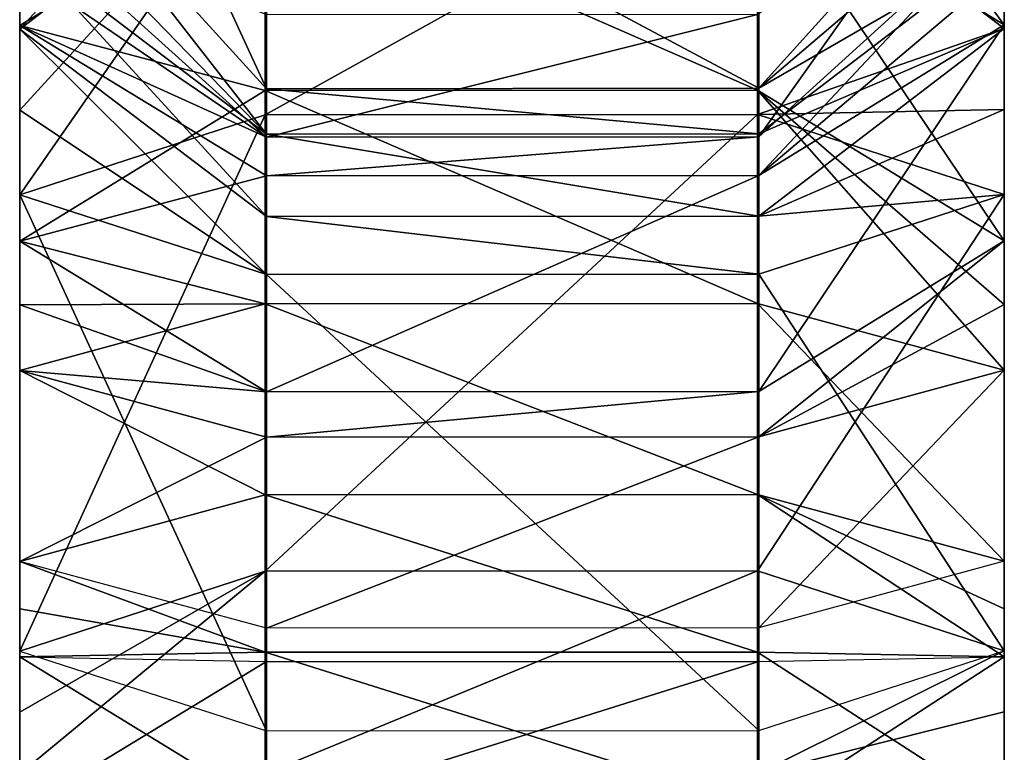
# Model space of a CAD drawing. Header units: millimetres. Extents: x -28.2 to 28.2, y -16.2 to 37.5.
# Tile 37 of 39: x 13 to 14.5, y 27.7 to 28.8. Entities that reach past the tile are written whole.
import ezdxf

# ---------------------------------------------------------------- set-up
doc = ezdxf.new("R2010")
doc.units = ezdxf.units.MM
doc.header["$LTSCALE"] = 65.185185
for name, color, linetype in [('132', 7, 'CONTINUOUS'), ('133', 7, 'CONTINUOUS'), ('134', 7, 'CONTINUOUS'), ('135', 7, 'CONTINUOUS'), ('136', 7, 'CONTINUOUS'), ('137', 7, 'CONTINUOUS'), ('138', 7, 'CONTINUOUS'), ('139', 7, 'CONTINUOUS'), ('140', 7, 'CONTINUOUS'), ('141', 7, 'CONTINUOUS'), ('142', 7, 'CONTINUOUS'), ('144', 7, 'CONTINUOUS'), ('461', 7, 'CONTINUOUS'), ('463', 7, 'CONTINUOUS'), ('464', 7, 'CONTINUOUS'), ('465', 7, 'CONTINUOUS'), ('466', 7, 'CONTINUOUS'), ('467', 7, 'CONTINUOUS'), ('468', 7, 'CONTINUOUS'), ('469', 7, 'CONTINUOUS'), ('470', 7, 'CONTINUOUS')]:
    doc.layers.add(name, color=color, linetype=linetype)

msp = doc.modelspace()

# ---------------------------------------------------------------- linework, layer by layer
at = {"layer": '132', "linetype": 'Continuous'}
for points in [[(13, 27.8337, 2.4947), (13.374, 27.6048, 3.1473), (13.374, 27.8407, 3.1447), (13, 27.8337, 2.4947)], [(13.374, 27.8407, 3.1447), (14.124, 27.6049, 3.1485), (14.124, 27.8407, 3.1459), (13.374, 27.8407, 3.1447)], [(13.374, 27.6048, 3.1473), (14.124, 27.6049, 3.1485), (13.374, 27.8407, 3.1447), (13.374, 27.6048, 3.1473)], [(14.124, 27.8407, 3.1459), (14.5, 27.5979, 2.4996), (14.5, 27.8337, 2.4971), (14.124, 27.8407, 3.1459)], [(14.124, 27.6049, 3.1485), (14.5, 27.5979, 2.4996), (14.124, 27.8407, 3.1459), (14.124, 27.6049, 3.1485)], [(13, 27.5978, 2.4972), (13.374, 27.6048, 3.1473), (13, 27.8337, 2.4947), (13, 27.5978, 2.4972)]]:
    msp.add_3dface(points, dxfattribs=at)
at = {"layer": '133', "linetype": 'Continuous'}
for points in [[(13, 27.5978, 2.4972), (13, 27.8337, 2.4947), (13.376, 27.8267, 1.8458), (13, 27.5978, 2.4972)], [(13.376, 27.5908, 1.8483), (13, 27.5978, 2.4972), (13.376, 27.8267, 1.8458), (13.376, 27.5908, 1.8483)], [(14.126, 27.8267, 1.847), (13.376, 27.5908, 1.8483), (13.376, 27.8267, 1.8458), (14.126, 27.8267, 1.847)], [(14.126, 27.5908, 1.8495), (13.376, 27.5908, 1.8483), (14.126, 27.8267, 1.847), (14.126, 27.5908, 1.8495)], [(14.5, 27.8337, 2.4971), (14.126, 27.5908, 1.8495), (14.126, 27.8267, 1.847), (14.5, 27.8337, 2.4971)], [(14.5, 27.5979, 2.4996), (14.126, 27.5908, 1.8495), (14.5, 27.8337, 2.4971), (14.5, 27.5979, 2.4996)]]:
    msp.add_3dface(points, dxfattribs=at)
at = {"layer": '134', "linetype": 'Continuous'}
for points in [[(13, 27.9792, 2.4824), (13.374, 27.8407, 3.1447), (13.374, 28.0809, 3.1245), (13, 27.9792, 2.4824)], [(13.374, 28.0809, 3.1245), (14.124, 27.8407, 3.1459), (14.124, 28.081, 3.1257), (13.374, 28.0809, 3.1245)], [(13.374, 27.8407, 3.1447), (14.124, 27.8407, 3.1459), (13.374, 28.0809, 3.1245), (13.374, 27.8407, 3.1447)], [(14.5, 27.9795, 2.4848), (14.124, 28.081, 3.1257), (14.5, 27.9069, 2.4936), (14.5, 27.9795, 2.4848)], [(14.124, 28.081, 3.1257), (14.5, 27.8337, 2.4971), (14.5, 27.9069, 2.4936), (14.124, 28.081, 3.1257)], [(14.124, 27.8407, 3.1459), (14.5, 27.8337, 2.4971), (14.124, 28.081, 3.1257), (14.124, 27.8407, 3.1459)], [(13, 27.9067, 2.4912), (13.374, 27.8407, 3.1447), (13, 27.9792, 2.4824), (13, 27.9067, 2.4912)], [(13, 27.8337, 2.4947), (13.374, 27.8407, 3.1447), (13, 27.9067, 2.4912), (13, 27.8337, 2.4947)]]:
    msp.add_3dface(points, dxfattribs=at)
at = {"layer": '135', "linetype": 'Continuous'}
for points in [[(13, 28.2703, 2.4363), (13.374, 28.0809, 3.1245), (13.374, 28.372, 3.0784), (13, 28.2703, 2.4363)], [(13.374, 28.372, 3.0784), (14.124, 28.081, 3.1257), (14.124, 28.3722, 3.0796), (13.374, 28.372, 3.0784)], [(13.374, 28.0809, 3.1245), (14.124, 28.081, 3.1257), (13.374, 28.372, 3.0784), (13.374, 28.0809, 3.1245)], [(14.124, 28.3722, 3.0796), (14.5, 27.9795, 2.4848), (14.5, 28.2707, 2.4387), (14.124, 28.3722, 3.0796)], [(14.124, 28.081, 3.1257), (14.5, 27.9795, 2.4848), (14.124, 28.3722, 3.0796), (14.124, 28.081, 3.1257)], [(13, 27.9792, 2.4824), (13.374, 28.0809, 3.1245), (13, 28.2703, 2.4363), (13, 27.9792, 2.4824)]]:
    msp.add_3dface(points, dxfattribs=at)
at = {"layer": '136', "linetype": 'Continuous'}
for points in [[(13, 27.9792, 2.4824), (13, 28.2703, 2.4363), (13.376, 28.1688, 1.7954), (13, 27.9792, 2.4824)], [(14.126, 28.169, 1.7966), (14.5, 28.2707, 2.4387), (14.126, 27.8778, 1.8427), (14.126, 28.169, 1.7966)], [(14.5, 28.2707, 2.4387), (14.5, 27.9795, 2.4848), (14.126, 27.8778, 1.8427), (14.5, 28.2707, 2.4387)], [(13, 27.9792, 2.4824), (13.376, 28.1688, 1.7954), (13.376, 27.8776, 1.8415), (13, 27.9792, 2.4824)], [(13.376, 28.1688, 1.7954), (14.126, 28.169, 1.7966), (13.376, 27.8776, 1.8415), (13.376, 28.1688, 1.7954)], [(13.376, 27.8776, 1.8415), (14.126, 28.169, 1.7966), (14.126, 27.8778, 1.8427), (13.376, 27.8776, 1.8415)]]:
    msp.add_3dface(points, dxfattribs=at)
at = {"layer": '137', "linetype": 'Continuous'}
for points in [[(13, 28.4671, 2.3841), (13.374, 28.372, 3.0784), (13.374, 28.6969, 2.9923), (13, 28.4671, 2.3841)], [(13.374, 28.6969, 2.9923), (14.124, 28.3722, 3.0796), (14.124, 28.6974, 2.9934), (13.374, 28.6969, 2.9923)], [(13.374, 28.372, 3.0784), (14.124, 28.3722, 3.0796), (13.374, 28.6969, 2.9923), (13.374, 28.372, 3.0784)], [(14.5, 28.468, 2.3864), (14.124, 28.6974, 2.9934), (14.5, 28.3707, 2.4176), (14.5, 28.468, 2.3864)], [(14.124, 28.6974, 2.9934), (14.5, 28.2707, 2.4387), (14.5, 28.3707, 2.4176), (14.124, 28.6974, 2.9934)], [(14.124, 28.3722, 3.0796), (14.5, 28.2707, 2.4387), (14.124, 28.6974, 2.9934), (14.124, 28.3722, 3.0796)], [(13, 28.3701, 2.4152), (13.374, 28.372, 3.0784), (13, 28.4671, 2.3841), (13, 28.3701, 2.4152)], [(13, 28.2703, 2.4363), (13.374, 28.372, 3.0784), (13, 28.3701, 2.4152), (13, 28.2703, 2.4363)]]:
    msp.add_3dface(points, dxfattribs=at)
at = {"layer": '138', "linetype": 'Continuous'}
for points in [[(13, 28.3701, 2.4152), (13, 28.4671, 2.3841), (13.376, 28.2378, 1.7771), (13, 28.3701, 2.4152)], [(14.5, 28.468, 2.3864), (14.126, 28.169, 1.7966), (14.126, 28.2382, 1.7782), (14.5, 28.468, 2.3864)], [(14.126, 28.169, 1.7966), (14.5, 28.468, 2.3864), (14.5, 28.3707, 2.4176), (14.126, 28.169, 1.7966)], [(13, 28.2703, 2.4363), (13, 28.3701, 2.4152), (13.376, 28.2378, 1.7771), (13, 28.2703, 2.4363)], [(14.5, 28.2707, 2.4387), (14.126, 28.169, 1.7966), (14.5, 28.3707, 2.4176), (14.5, 28.2707, 2.4387)], [(13.376, 28.1688, 1.7954), (13, 28.2703, 2.4363), (13.376, 28.2378, 1.7771), (13.376, 28.1688, 1.7954)], [(14.126, 28.2382, 1.7782), (13.376, 28.1688, 1.7954), (13.376, 28.2378, 1.7771), (14.126, 28.2382, 1.7782)], [(14.126, 28.169, 1.7966), (13.376, 28.1688, 1.7954), (14.126, 28.2382, 1.7782), (14.126, 28.169, 1.7966)]]:
    msp.add_3dface(points, dxfattribs=at)
at = {"layer": '139', "linetype": 'Continuous'}
for points in [[(13, 28.7961, 2.2598), (13.374, 28.6969, 2.9923), (13.374, 29.0259, 2.868), (13, 28.7961, 2.2598)], [(13.374, 29.0259, 2.868), (14.124, 28.6974, 2.9934), (14.124, 29.0264, 2.8691), (13.374, 29.0259, 2.868)], [(13.374, 28.6969, 2.9923), (14.124, 28.6974, 2.9934), (13.374, 29.0259, 2.868), (13.374, 28.6969, 2.9923)], [(14.124, 29.0264, 2.8691), (14.5, 28.468, 2.3864), (14.5, 28.797, 2.262), (14.124, 29.0264, 2.8691)], [(14.124, 28.6974, 2.9934), (14.5, 28.468, 2.3864), (14.124, 29.0264, 2.8691), (14.124, 28.6974, 2.9934)], [(13, 28.4671, 2.3841), (13.374, 28.6969, 2.9923), (13, 28.7961, 2.2598), (13, 28.4671, 2.3841)]]:
    msp.add_3dface(points, dxfattribs=at)
at = {"layer": '140', "linetype": 'Continuous'}
for points in [[(13, 28.4671, 2.3841), (13, 28.7961, 2.2598), (13.376, 28.5668, 1.6528), (13, 28.4671, 2.3841)], [(14.5, 28.797, 2.262), (14.126, 28.2382, 1.7782), (14.126, 28.5672, 1.6539), (14.5, 28.797, 2.262)], [(14.5, 28.468, 2.3864), (14.126, 28.2382, 1.7782), (14.5, 28.797, 2.262), (14.5, 28.468, 2.3864)], [(13.376, 28.2378, 1.7771), (13, 28.4671, 2.3841), (13.376, 28.5668, 1.6528), (13.376, 28.2378, 1.7771)], [(14.126, 28.5672, 1.6539), (13.376, 28.2378, 1.7771), (13.376, 28.5668, 1.6528), (14.126, 28.5672, 1.6539)], [(14.126, 28.2382, 1.7782), (13.376, 28.2378, 1.7771), (14.126, 28.5672, 1.6539), (14.126, 28.2382, 1.7782)]]:
    msp.add_3dface(points, dxfattribs=at)
at = {"layer": '141', "linetype": 'Continuous'}
for points in [[(14.124, 29.3053, 2.7324), (14.5, 28.797, 2.262), (14.5, 28.8835, 2.2246), (14.124, 29.3053, 2.7324)], [(14.124, 29.0264, 2.8691), (14.5, 28.797, 2.262), (14.124, 29.3053, 2.7324), (14.124, 29.0264, 2.8691)], [(13, 28.7961, 2.2598), (13.374, 29.0259, 2.868), (13, 28.8825, 2.2224), (13, 28.7961, 2.2598)]]:
    msp.add_3dface(points, dxfattribs=at)
at = {"layer": '142', "linetype": 'Continuous'}
for points in [[(14.5, 28.9662, 2.1791), (14.126, 28.5672, 1.6539), (14.126, 28.6265, 1.6248), (14.5, 28.9662, 2.1791)], [(14.126, 28.5672, 1.6539), (14.5, 28.9662, 2.1791), (14.5, 28.8835, 2.2246), (14.126, 28.5672, 1.6539)], [(13, 28.8825, 2.2224), (13, 28.9649, 2.1771), (13.376, 28.6259, 1.6238), (13, 28.8825, 2.2224)], [(13, 28.7961, 2.2598), (13, 28.8825, 2.2224), (13.376, 28.6259, 1.6238), (13, 28.7961, 2.2598)], [(14.5, 28.797, 2.262), (14.126, 28.5672, 1.6539), (14.5, 28.8835, 2.2246), (14.5, 28.797, 2.262)], [(13.376, 28.5668, 1.6528), (13, 28.7961, 2.2598), (13.376, 28.6259, 1.6238), (13.376, 28.5668, 1.6528)], [(14.126, 28.6265, 1.6248), (13.376, 28.5668, 1.6528), (13.376, 28.6259, 1.6238), (14.126, 28.6265, 1.6248)], [(14.126, 28.5672, 1.6539), (13.376, 28.5668, 1.6528), (14.126, 28.6265, 1.6248), (14.126, 28.5672, 1.6539)]]:
    msp.add_3dface(points, dxfattribs=at)
at = {"layer": '144', "linetype": 'Continuous'}
for points in [[(14.5, 29.153, 2.0647), (14.126, 28.6265, 1.6248), (14.126, 28.8133, 1.5104), (14.5, 29.153, 2.0647)], [(14.5, 28.9662, 2.1791), (14.126, 28.6265, 1.6248), (14.5, 29.153, 2.0647), (14.5, 28.9662, 2.1791)], [(13.376, 28.6259, 1.6238), (13, 28.9649, 2.1771), (13.376, 28.8127, 1.5093), (13.376, 28.6259, 1.6238)], [(14.126, 28.8133, 1.5104), (13.376, 28.6259, 1.6238), (13.376, 28.8127, 1.5093), (14.126, 28.8133, 1.5104)], [(14.126, 28.6265, 1.6248), (13.376, 28.6259, 1.6238), (14.126, 28.8133, 1.5104), (14.126, 28.6265, 1.6248)]]:
    msp.add_3dface(points, dxfattribs=at)
at = {"layer": '461', "linetype": 'Continuous'}
for points in [[(13, 29.5149, -1.7431), (13, 29.113, -2.0755), (13.376, 28.6994, -1.5755), (13, 29.5149, -1.7431)], [(13.376, 29.1012, -1.2431), (13, 29.5149, -1.7431), (13.376, 28.6994, -1.5755), (13.376, 29.1012, -1.2431)], [(14.126, 29.102, -1.244), (13.376, 29.1012, -1.2431), (14.126, 28.7002, -1.5764), (14.126, 29.102, -1.244)], [(14.126, 28.7002, -1.5764), (13.376, 29.1012, -1.2431), (13.376, 28.6994, -1.5755), (14.126, 28.7002, -1.5764)], [(14.5, 29.1146, -2.0773), (14.126, 29.102, -1.244), (14.126, 28.7002, -1.5764), (14.5, 29.1146, -2.0773)]]:
    msp.add_3dface(points, dxfattribs=at)
at = {"layer": '463', "linetype": 'Continuous'}
for points in [[(13.376, 28.6994, -1.5755), (13, 29.113, -2.0755), (13.376, 28.6303, -1.6201), (13.376, 28.6994, -1.5755)], [(13, 29.113, -2.0755), (13, 29.0182, -2.145), (13.376, 28.6303, -1.6201), (13, 29.113, -2.0755)], [(14.5, 29.1146, -2.0773), (14.126, 28.7002, -1.5764), (14.5, 29.0195, -2.147), (14.5, 29.1146, -2.0773)], [(13, 29.0182, -2.145), (13, 28.9158, -2.2029), (13.376, 28.6303, -1.6201), (13, 29.0182, -2.145)], [(14.126, 28.7002, -1.5764), (14.5, 28.9168, -2.205), (14.5, 29.0195, -2.147), (14.126, 28.7002, -1.5764)], [(14.5, 28.9168, -2.205), (14.126, 28.7002, -1.5764), (14.126, 28.6308, -1.6212), (14.5, 28.9168, -2.205)], [(14.126, 28.7002, -1.5764), (13.376, 28.6994, -1.5755), (14.126, 28.6308, -1.6212), (14.126, 28.7002, -1.5764)], [(14.126, 28.6308, -1.6212), (13.376, 28.6994, -1.5755), (13.376, 28.6303, -1.6201), (14.126, 28.6308, -1.6212)]]:
    msp.add_3dface(points, dxfattribs=at)
at = {"layer": '464', "linetype": 'Continuous'}
for points in [[(13, 28.7904, -2.2643), (13.374, 29.2018, -2.7867), (13.374, 29.0764, -2.8481), (13, 28.7904, -2.2643)], [(13, 28.9158, -2.2029), (13.374, 29.2018, -2.7867), (13, 28.7904, -2.2643), (13, 28.9158, -2.2029)], [(14.124, 29.0769, -2.8492), (14.5, 28.9168, -2.205), (14.5, 28.7915, -2.2664), (14.124, 29.0769, -2.8492)]]:
    msp.add_3dface(points, dxfattribs=at)
at = {"layer": '465', "linetype": 'Continuous'}
for points in [[(13.376, 28.6303, -1.6201), (13, 28.9158, -2.2029), (13.376, 28.5049, -1.6815), (13.376, 28.6303, -1.6201)], [(13, 28.9158, -2.2029), (13, 28.7904, -2.2643), (13.376, 28.5049, -1.6815), (13, 28.9158, -2.2029)], [(14.5, 28.9168, -2.205), (14.126, 28.6308, -1.6212), (14.5, 28.7915, -2.2664), (14.5, 28.9168, -2.205)], [(14.5, 28.7915, -2.2664), (14.126, 28.6308, -1.6212), (14.126, 28.5054, -1.6826), (14.5, 28.7915, -2.2664)], [(14.126, 28.6308, -1.6212), (13.376, 28.6303, -1.6201), (14.126, 28.5054, -1.6826), (14.126, 28.6308, -1.6212)], [(14.126, 28.5054, -1.6826), (13.376, 28.6303, -1.6201), (13.376, 28.5049, -1.6815), (14.126, 28.5054, -1.6826)]]:
    msp.add_3dface(points, dxfattribs=at)
at = {"layer": '466', "linetype": 'Continuous'}
for points in [[(13, 28.7904, -2.2643), (13.374, 29.0764, -2.8481), (13, 28.6671, -2.3148), (13, 28.7904, -2.2643)], [(13, 28.6671, -2.3148), (13.374, 29.0764, -2.8481), (13, 28.5381, -2.3484), (13, 28.6671, -2.3148)], [(13, 28.5381, -2.3484), (13.374, 29.0764, -2.8481), (13.374, 28.66, -2.987), (13, 28.5381, -2.3484)], [(13.374, 28.66, -2.987), (14.124, 29.0769, -2.8492), (14.124, 28.6602, -2.9882), (13.374, 28.66, -2.987)], [(13.374, 29.0764, -2.8481), (14.124, 29.0769, -2.8492), (13.374, 28.66, -2.987), (13.374, 29.0764, -2.8481)], [(14.124, 29.0769, -2.8492), (14.5, 28.7915, -2.2664), (14.124, 28.6602, -2.9882), (14.124, 29.0769, -2.8492)], [(14.124, 28.6602, -2.9882), (14.5, 28.7915, -2.2664), (14.5, 28.6678, -2.3171), (14.124, 28.6602, -2.9882)], [(14.5, 28.5386, -2.3508), (14.124, 28.6602, -2.9882), (14.5, 28.6678, -2.3171), (14.5, 28.5386, -2.3508)]]:
    msp.add_3dface(points, dxfattribs=at)
at = {"layer": '467', "linetype": 'Continuous'}
for points in [[(13, 28.7904, -2.2643), (13, 28.6671, -2.3148), (13.376, 28.4166, -1.711), (13, 28.7904, -2.2643)], [(13.376, 28.5049, -1.6815), (13, 28.7904, -2.2643), (13.376, 28.4166, -1.711), (13.376, 28.5049, -1.6815)], [(14.5, 28.7915, -2.2664), (14.126, 28.5054, -1.6826), (14.5, 28.6678, -2.3171), (14.5, 28.7915, -2.2664)], [(13, 28.6671, -2.3148), (13, 28.5381, -2.3484), (13.376, 28.4166, -1.711), (13, 28.6671, -2.3148)], [(14.126, 28.5054, -1.6826), (14.5, 28.5386, -2.3508), (14.5, 28.6678, -2.3171), (14.126, 28.5054, -1.6826)], [(14.5, 28.5386, -2.3508), (14.126, 28.5054, -1.6826), (14.126, 28.4168, -1.7122), (14.5, 28.5386, -2.3508)], [(14.126, 28.5054, -1.6826), (13.376, 28.5049, -1.6815), (14.126, 28.4168, -1.7122), (14.126, 28.5054, -1.6826)], [(14.126, 28.4168, -1.7122), (13.376, 28.5049, -1.6815), (13.376, 28.4166, -1.711), (14.126, 28.4168, -1.7122)]]:
    msp.add_3dface(points, dxfattribs=at)
at = {"layer": '468', "linetype": 'Continuous'}
for points in [[(13, 27.8426, -2.4811), (13.374, 28.66, -2.987), (13.374, 27.9644, -3.1197), (13, 27.8426, -2.4811)], [(13, 28.5381, -2.3484), (13.374, 28.66, -2.987), (13, 27.8426, -2.4811), (13, 28.5381, -2.3484)], [(13.374, 27.9644, -3.1197), (14.124, 28.6602, -2.9882), (14.124, 27.9647, -3.1209), (13.374, 27.9644, -3.1197)], [(13.374, 28.66, -2.987), (14.124, 28.6602, -2.9882), (13.374, 27.9644, -3.1197), (13.374, 28.66, -2.987)], [(14.124, 28.6602, -2.9882), (14.5, 28.5386, -2.3508), (14.124, 27.9647, -3.1209), (14.124, 28.6602, -2.9882)], [(14.124, 27.9647, -3.1209), (14.5, 28.5386, -2.3508), (14.5, 27.8431, -2.4835), (14.124, 27.9647, -3.1209)]]:
    msp.add_3dface(points, dxfattribs=at)
at = {"layer": '469', "linetype": 'Continuous'}
for points in [[(13, 28.5381, -2.3484), (13, 27.8426, -2.4811), (13.376, 27.721, -1.8437), (13, 28.5381, -2.3484)], [(13.376, 28.4166, -1.711), (13, 28.5381, -2.3484), (13.376, 27.721, -1.8437), (13.376, 28.4166, -1.711)], [(14.5, 28.5386, -2.3508), (14.126, 28.4168, -1.7122), (14.5, 27.8431, -2.4835), (14.5, 28.5386, -2.3508)], [(14.126, 28.4168, -1.7122), (13.376, 28.4166, -1.711), (14.126, 27.7213, -1.8449), (14.126, 28.4168, -1.7122)], [(14.126, 27.7213, -1.8449), (13.376, 28.4166, -1.711), (13.376, 27.721, -1.8437), (14.126, 27.7213, -1.8449)], [(14.5, 27.8431, -2.4835), (14.126, 28.4168, -1.7122), (14.126, 27.7213, -1.8449), (14.5, 27.8431, -2.4835)]]:
    msp.add_3dface(points, dxfattribs=at)
at = {"layer": '470', "linetype": 'Continuous'}
for points in [[(13, 27.6555, -2.4988), (13.374, 27.9644, -3.1197), (13.374, 27.6555, -3.1489), (13, 27.6555, -2.4988)], [(13, 27.7495, -2.4944), (13.374, 27.9644, -3.1197), (13, 27.6555, -2.4988), (13, 27.7495, -2.4944)], [(13, 27.8426, -2.4811), (13.374, 27.9644, -3.1197), (13, 27.7495, -2.4944), (13, 27.8426, -2.4811)], [(13.374, 27.6555, -3.1489), (14.124, 27.9647, -3.1209), (14.124, 27.6555, -3.1501), (13.374, 27.6555, -3.1489)], [(13.374, 27.9644, -3.1197), (14.124, 27.9647, -3.1209), (13.374, 27.6555, -3.1489), (13.374, 27.9644, -3.1197)], [(14.124, 27.9647, -3.1209), (14.5, 27.8431, -2.4835), (14.124, 27.6555, -3.1501), (14.124, 27.9647, -3.1209)], [(14.124, 27.6555, -3.1501), (14.5, 27.8431, -2.4835), (14.5, 27.7497, -2.4968), (14.124, 27.6555, -3.1501)], [(14.5, 27.6555, -2.5012), (14.124, 27.6555, -3.1501), (14.5, 27.7497, -2.4968), (14.5, 27.6555, -2.5012)]]:
    msp.add_3dface(points, dxfattribs=at)

doc.saveas('drawing.dxf')
